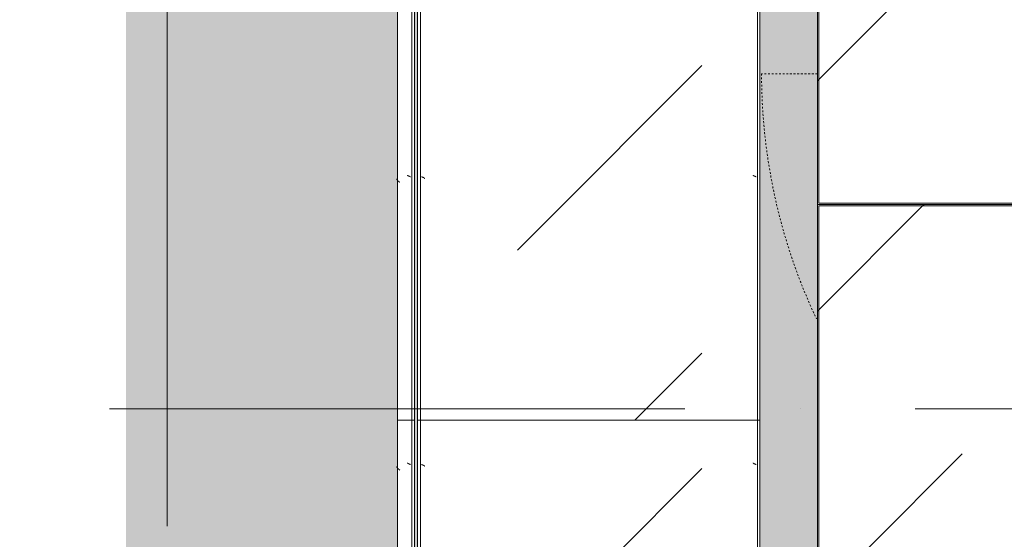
# Model space of a CAD drawing. Header units: millimetres. Extents: x 56389 to 130899, y 36187 to 101460.
# Tile 45 of 134: x 58100 to 59812, y 55483 to 56386. Entities that reach past the tile are written whole.
import ezdxf

# ---------------------------------------------------------------- set-up
doc = ezdxf.new("R2010")
doc.units = ezdxf.units.MM
for name, pattern in [('4_ Штрихпунктир_ 10 х 2 мм', [1400, 1000, -200, 0, -200]), ('ADSK_Штрих', [3, 2, -1]), ('Штрих', [6.35, 3.175, -3.175])]:
    doc.linetypes.add(name, pattern=pattern)
for name, color, linetype, lineweight in [('Двери', 7, 'Continuous', 9), ('Обобщенные модели', 7, 'Continuous', 9), ('Оборудование', 7, 'Continuous', 9), ('Оси', 7, 'Continuous', 9), ('Штриховка поверхностей', 7, 'Continuous', 9)]:
    doc.layers.add(name, color=color, linetype=linetype, lineweight=lineweight)
doc.layers.add('Невидимые линии', color=5, linetype='ADSK_Штрих', lineweight=18, true_color=0x0000ff)
pattern_1 = [(135, (-14979.95, 106000), (-1000.0003, 1e-13), [50, -1364.214]), (135, (-14479.95, 106000), (-1000.0003, 1e-13), [50, -1364.214]), (135, (-14479.95, 106500), (-1000.0003, 1e-13), [50, -1364.214]), (135, (-15194.6, 106714.65), (-1000.0003, 1e-13), [403.55, -1010.664]), (135, (-14694.6, 106714.65), (-1000.0003, 1e-13), [403.55, -1010.664]), (135, (-15194.6, 106214.65), (-1000.0003, 1e-13), [403.55, -1010.664]), (135, (-14694.6, 106214.65), (-1000.0003, 1e-13), [453.55, -960.664])]
pattern_2 = [(135, (-13679.95, 106000), (-1000.0003, 1e-13), [50, -1364.214]), (135, (-13179.95, 106000), (-1000.0003, 1e-13), [50, -1364.214]), (135, (-13179.95, 106500), (-1000.0003, 1e-13), [50, -1364.214]), (135, (-13894.6, 106714.65), (-1000.0003, 1e-13), [403.55, -1010.664]), (135, (-13394.6, 106714.65), (-1000.0003, 1e-13), [403.55, -1010.664]), (135, (-13894.6, 106214.65), (-1000.0003, 1e-13), [403.55, -1010.664]), (135, (-13394.6, 106214.65), (-1000.0003, 1e-13), [453.55, -960.664])]
pattern_3 = [(315, (16154.95, -106547.5), (1000.0003, 0), [50, -1364.214]), (315, (15654.95, -106547.5), (1000.0003, 0), [50, -1364.214]), (315, (15654.95, -107047.5), (1000.0003, 0), [50, -1364.214]), (315, (16369.6, -107262.15), (1000.0003, 0), [403.55, -1010.664]), (315, (15869.6, -107262.15), (1000.0003, 0), [403.55, -1010.664]), (315, (16369.6, -106762.15), (1000.0003, 0), [403.55, -1010.664]), (315, (15869.6, -106762.15), (1000.0003, 0), [453.55, -960.664])]
pattern_4 = [(315, (16754.95, -106547.5), (1000.0003, 0), [50, -1364.214]), (315, (16254.95, -106547.5), (1000.0003, 0), [50, -1364.214]), (315, (16254.95, -107047.5), (1000.0003, 0), [50, -1364.214]), (315, (16969.6, -107262.15), (1000.0003, 0), [403.55, -1010.664]), (315, (16469.6, -107262.15), (1000.0003, 0), [403.55, -1010.664]), (315, (16969.6, -106762.15), (1000.0003, 0), [403.55, -1010.664]), (315, (16469.6, -106762.15), (1000.0003, 0), [453.55, -960.664])]

# ---------------------------------------------------------------- blocks, each defined once
blk = doc.blocks.new('АРФ_Дверь_Из_02 - Потолна с минимумом 1000-3843484-ВКК_01_К4_З_ЭОМ_кабель_')
at = {"layer": 'Невидимые линии', "color": 254, "linetype": 'Штрих', "true_color": 0xccccff}
blk.add_line((-952, -920), (-952, -1017), dxfattribs=at)
blk.add_arc((-952, -19), 998, 270, 295.2328, dxfattribs=at)
blk = doc.blocks.new('FP_588-ВКК_01_К4_З_ЭОМ_кабель_')
at = {"layer": 'Оборудование', "color": 7, "true_color": 0xffffff}
for p, q in [((1520, 582.5), (1520, 582.5)), ((1520.2, 582.5), (1520.1, 582.5)), ((1520.1, 582.5), (1520.1, 582.5)), ((1520.3, 582.5), (1520.2, 582.5)), ((1520.2, 582.5), (1520.2, 582.5)), ((1520.4, 582.6), (1520.3, 582.6)), ((1520.3, 582.6), (1520.3, 582.6)), ((1520.3, 582.6), (1520.3, 582.5)), ((1520.5, 582.7), (1520.4, 582.7)), ((1520.4, 582.7), (1520.4, 582.6)), ((1520.6, 582.8), (1520.5, 582.7)), ((1520.5, 582.7), (1520.5, 582.7)), ((1520.7, 582.9), (1520.6, 582.8)), ((1520.6, 582.8), (1520.6, 582.8)), ((1520.8, 583), (1520.7, 582.9)), ((1520.7, 582.9), (1520.7, 582.9)), ((1520.9, 583.1), (1520.8, 583)), ((1520.8, 583), (1520.8, 583)), ((1521, 583.2), (1520.9, 583.1)), ((1520.9, 583.1), (1520.9, 583.1)), ((1521.1, 583.3), (1521, 583.3)), ((1521, 583.3), (1521, 583.2)), ((1521.2, 583.5), (1521.1, 583.4)), ((1521.1, 583.4), (1521.1, 583.3)), ((1521.3, 583.7), (1521.2, 583.6)), ((1521.2, 583.6), (1521.2, 583.5)), ((1521.4, 583.8), (1521.3, 583.7)), ((1521.3, 583.7), (1521.3, 583.7)), ((1521.5, 584), (1521.4, 583.9)), ((1521.4, 583.9), (1521.4, 583.8)), ((1521.6, 584.2), (1521.5, 584.1)), ((1521.5, 584.1), (1521.5, 584)), ((1521.7, 584.4), (1521.6, 584.3)), ((1521.6, 584.3), (1521.6, 584.2)), ((1521.8, 584.6), (1521.7, 584.5)), ((1521.7, 584.5), (1521.7, 584.4)), ((1521.9, 584.8), (1521.8, 584.7)), ((1521.8, 584.7), (1521.8, 584.6)), ((1522, 585), (1521.9, 584.9)), ((1521.9, 584.9), (1521.9, 584.8)), ((1522.1, 585.3), (1522, 585.2)), ((1522, 585.2), (1522, 585)), ((1522.2, 585.5), (1522.1, 585.4)), ((1522.1, 585.4), (1522.1, 585.3)), ((1522.3, 585.8), (1522.2, 585.6)), ((1522.2, 585.6), (1522.2, 585.5)), ((1522.4, 586), (1522.3, 585.9)), ((1522.3, 585.9), (1522.3, 585.8)), ((1522.5, 586.3), (1522.4, 586.1)), ((1522.4, 586.1), (1522.4, 586)), ((1522.6, 586.5), (1522.5, 586.4)), ((1522.5, 586.4), (1522.5, 586.3)), ((1522.7, 586.8), (1522.6, 586.7)), ((1522.6, 586.7), (1522.6, 586.5)), ((1522.8, 587.1), (1522.7, 586.9)), ((1522.7, 586.9), (1522.7, 586.8)), ((1522.9, 587.3), (1522.8, 587.2)), ((1522.8, 587.2), (1522.8, 587.1)), ((1523, 587.6), (1522.9, 587.5)), ((1522.9, 587.5), (1522.9, 587.3)), ((1523.1, 587.9), (1523, 587.7)), ((1523, 587.7), (1523, 587.6)), ((1523.1, 588), (1523.1, 587.9)), ((2020, 582.5), (2020, 582.5)), ((2020.2, 582.5), (2020.1, 582.5)), ((2020.1, 582.5), (2020.1, 582.5)), ((2020.3, 582.5), (2020.2, 582.5)), ((2020.2, 582.5), (2020.2, 582.5)), ((2020.4, 582.6), (2020.3, 582.6)), ((2020.3, 582.6), (2020.3, 582.6)), ((2020.3, 582.6), (2020.3, 582.5)), ((2020.5, 582.7), (2020.4, 582.7)), ((2020.4, 582.7), (2020.4, 582.6)), ((2020.6, 582.8), (2020.5, 582.7)), ((2020.5, 582.7), (2020.5, 582.7)), ((2020.7, 582.9), (2020.6, 582.8)), ((2020.6, 582.8), (2020.6, 582.8)), ((2020.8, 583), (2020.7, 582.9)), ((2020.7, 582.9), (2020.7, 582.9)), ((2020.9, 583.1), (2020.8, 583)), ((2020.8, 583), (2020.8, 583)), ((2021, 583.2), (2020.9, 583.1)), ((2020.9, 583.1), (2020.9, 583.1)), ((2021.1, 583.3), (2021, 583.3)), ((2021, 583.3), (2021, 583.2)), ((2021.2, 583.5), (2021.1, 583.4)), ((2021.1, 583.4), (2021.1, 583.3)), ((2021.3, 583.7), (2021.2, 583.6)), ((2021.2, 583.6), (2021.2, 583.5)), ((2021.4, 583.8), (2021.3, 583.7)), ((2021.3, 583.7), (2021.3, 583.7)), ((2021.5, 584), (2021.4, 583.9)), ((2021.4, 583.9), (2021.4, 583.8)), ((2021.6, 584.2), (2021.5, 584.1)), ((2021.5, 584.1), (2021.5, 584)), ((2021.7, 584.4), (2021.6, 584.3)), ((2021.6, 584.3), (2021.6, 584.2)), ((2021.8, 584.6), (2021.7, 584.5)), ((2021.7, 584.5), (2021.7, 584.4)), ((2021.9, 584.8), (2021.8, 584.7)), ((2021.8, 584.7), (2021.8, 584.6)), ((2022, 585), (2021.9, 584.9)), ((2021.9, 584.9), (2021.9, 584.8)), ((2022.1, 585.3), (2022, 585.2)), ((2022, 585.2), (2022, 585)), ((2022.2, 585.5), (2022.1, 585.4)), ((2022.1, 585.4), (2022.1, 585.3)), ((2022.3, 585.8), (2022.2, 585.6)), ((2022.2, 585.6), (2022.2, 585.5)), ((2022.4, 586), (2022.3, 585.9)), ((2022.3, 585.9), (2022.3, 585.8)), ((2022.5, 586.3), (2022.4, 586.1)), ((2022.4, 586.1), (2022.4, 586)), ((2022.6, 586.5), (2022.5, 586.4)), ((2022.5, 586.4), (2022.5, 586.3)), ((2022.7, 586.8), (2022.6, 586.7)), ((2022.6, 586.7), (2022.6, 586.5)), ((2022.8, 587.1), (2022.7, 586.9)), ((2022.7, 586.9), (2022.7, 586.8)), ((2022.9, 587.3), (2022.8, 587.2)), ((2022.8, 587.2), (2022.8, 587.1)), ((2023, 587.6), (2022.9, 587.5)), ((2022.9, 587.5), (2022.9, 587.3)), ((2023.1, 587.9), (2023, 587.7)), ((2023, 587.7), (2023, 587.6)), ((2023.1, 588), (2023.1, 587.9))]:
    blk.add_line(p, q, dxfattribs=at)
blk = doc.blocks.new('FP_589-ВКК_01_К4_З_ЭОМ_кабель_')
at = {"layer": 'Оборудование', "color": 7, "true_color": 0xffffff}
for p, q in [((1523.2, 6.5), (1523.1, 6.4)), ((1523.1, 6.4), (1523.1, 6.3)), ((1523.3, 6.8), (1523.2, 6.7)), ((1523.2, 6.7), (1523.2, 6.5)), ((1523.4, 7.1), (1523.3, 6.9)), ((1523.3, 6.9), (1523.3, 6.8)), ((1523.5, 7.3), (1523.4, 7.2)), ((1523.4, 7.2), (1523.4, 7.1)), ((1523.6, 7.6), (1523.5, 7.5)), ((1523.5, 7.5), (1523.5, 7.3)), ((1523.7, 7.9), (1523.6, 7.7)), ((1523.6, 7.7), (1523.6, 7.6)), ((1523.8, 8.1), (1523.7, 8)), ((1523.7, 8), (1523.7, 7.9)), ((1523.9, 8.4), (1523.8, 8.2)), ((1523.8, 8.2), (1523.8, 8.1)), ((1524, 8.6), (1523.9, 8.5)), ((1523.9, 8.5), (1523.9, 8.4)), ((1524.1, 8.9), (1524, 8.7)), ((1524, 8.7), (1524, 8.6)), ((1524.2, 9.1), (1524.1, 9)), ((1524.1, 9), (1524.1, 8.9)), ((1524.3, 9.3), (1524.2, 9.2)), ((1524.2, 9.2), (1524.2, 9.1)), ((1524.4, 9.5), (1524.3, 9.4)), ((1524.3, 9.4), (1524.3, 9.3)), ((1524.5, 9.8), (1524.4, 9.6)), ((1524.4, 9.6), (1524.4, 9.5)), ((1524.6, 10), (1524.5, 9.9)), ((1524.5, 9.9), (1524.5, 9.8)), ((1524.7, 10.2), (1524.6, 10.1)), ((1524.6, 10.1), (1524.6, 10)), ((1524.8, 10.3), (1524.7, 10.2)), ((1524.7, 10.2), (1524.7, 10.2)), ((1524.9, 10.5), (1524.8, 10.4)), ((1524.8, 10.4), (1524.8, 10.3)), ((1525, 10.7), (1524.9, 10.6)), ((1524.9, 10.6), (1524.9, 10.5)), ((1525.1, 10.8), (1525, 10.8)), ((1525, 10.8), (1525, 10.7)), ((1525.2, 11), (1525.1, 10.9)), ((1525.1, 10.9), (1525.1, 10.8)), ((1525.3, 11.1), (1525.2, 11.1)), ((1525.2, 11.1), (1525.2, 11)), ((1525.4, 11.2), (1525.3, 11.2)), ((1525.3, 11.2), (1525.3, 11.1)), ((1525.5, 11.4), (1525.4, 11.3)), ((1525.4, 11.3), (1525.4, 11.2)), ((1525.6, 11.4), (1525.5, 11.4)), ((1525.5, 11.4), (1525.5, 11.4)), ((1525.7, 11.5), (1525.6, 11.5)), ((1525.6, 11.5), (1525.6, 11.4)), ((1525.8, 11.6), (1525.7, 11.6)), ((1525.7, 11.6), (1525.7, 11.5)), ((1525.9, 11.7), (1525.8, 11.7)), ((1525.8, 11.7), (1525.8, 11.6)), ((1525.8, 11.6), (1525.8, 11.6)), ((1526, 11.7), (1525.9, 11.7)), ((1525.9, 11.7), (1525.9, 11.7)), ((1526.1, 11.8), (1526, 11.7)), ((1526, 11.7), (1526, 11.7)), ((1526.2, 11.8), (1526.1, 11.8)), ((1526.1, 11.8), (1526.1, 11.8)), ((2023.2, 6.5), (2023.1, 6.4)), ((2023.1, 6.4), (2023.1, 6.3)), ((2023.3, 6.8), (2023.2, 6.7)), ((2023.2, 6.7), (2023.2, 6.5)), ((2023.4, 7.1), (2023.3, 6.9)), ((2023.3, 6.9), (2023.3, 6.8)), ((2023.5, 7.3), (2023.4, 7.2)), ((2023.4, 7.2), (2023.4, 7.1)), ((2023.6, 7.6), (2023.5, 7.5)), ((2023.5, 7.5), (2023.5, 7.3)), ((2023.7, 7.9), (2023.6, 7.7)), ((2023.6, 7.7), (2023.6, 7.6)), ((2023.8, 8.1), (2023.7, 8)), ((2023.7, 8), (2023.7, 7.9)), ((2023.9, 8.4), (2023.8, 8.2)), ((2023.8, 8.2), (2023.8, 8.1)), ((2024, 8.6), (2023.9, 8.5)), ((2023.9, 8.5), (2023.9, 8.4)), ((2024.1, 8.9), (2024, 8.7)), ((2024, 8.7), (2024, 8.6)), ((2024.2, 9.1), (2024.1, 9)), ((2024.1, 9), (2024.1, 8.9)), ((2024.3, 9.3), (2024.2, 9.2)), ((2024.2, 9.2), (2024.2, 9.1)), ((2024.4, 9.5), (2024.3, 9.4)), ((2024.3, 9.4), (2024.3, 9.3)), ((2024.5, 9.8), (2024.4, 9.6)), ((2024.4, 9.6), (2024.4, 9.5)), ((2024.6, 10), (2024.5, 9.9)), ((2024.5, 9.9), (2024.5, 9.8)), ((2024.7, 10.2), (2024.6, 10.1)), ((2024.6, 10.1), (2024.6, 10)), ((2024.8, 10.3), (2024.7, 10.2)), ((2024.7, 10.2), (2024.7, 10.2)), ((2024.9, 10.5), (2024.8, 10.4)), ((2024.8, 10.4), (2024.8, 10.3)), ((2025, 10.7), (2024.9, 10.6)), ((2024.9, 10.6), (2024.9, 10.5)), ((2025.1, 10.8), (2025, 10.8)), ((2025, 10.8), (2025, 10.7)), ((2025.2, 11), (2025.1, 10.9)), ((2025.1, 10.9), (2025.1, 10.8)), ((2025.3, 11.1), (2025.2, 11.1)), ((2025.2, 11.1), (2025.2, 11)), ((2025.4, 11.2), (2025.3, 11.2)), ((2025.3, 11.2), (2025.3, 11.1)), ((2025.5, 11.4), (2025.4, 11.3)), ((2025.4, 11.3), (2025.4, 11.2)), ((2025.6, 11.4), (2025.5, 11.4)), ((2025.5, 11.4), (2025.5, 11.4)), ((2025.7, 11.5), (2025.6, 11.5)), ((2025.6, 11.5), (2025.6, 11.4)), ((2025.8, 11.6), (2025.7, 11.6)), ((2025.7, 11.6), (2025.7, 11.5)), ((2025.9, 11.7), (2025.8, 11.7)), ((2025.8, 11.7), (2025.8, 11.6)), ((2025.8, 11.6), (2025.8, 11.6)), ((2026, 11.7), (2025.9, 11.7)), ((2025.9, 11.7), (2025.9, 11.7)), ((2026.1, 11.8), (2026, 11.7)), ((2026, 11.7), (2026, 11.7)), ((2026.2, 11.8), (2026.1, 11.8)), ((2026.1, 11.8), (2026.1, 11.8))]:
    blk.add_line(p, q, dxfattribs=at)
blk = doc.blocks.new('ПР_Низ пояс - Тип 1-V587-ВКК_01_К4_З_ЭОМ_кабель_')
at = {"layer": 'Оборудование', "true_color": 0xffffff}
h = blk.add_hatch(dxfattribs=at)
h.set_pattern_fill('FP_152', style=0, pattern_type=2)
h.set_pattern_definition(pattern_1)
h.paths.add_polyline_path([(1100, 478.9), (1100, 6.3), (2400, 6.3), (2400, 588), (1100, 588)])
h = blk.add_hatch(dxfattribs=at)
h.set_pattern_fill('FP_152', style=0, pattern_type=2)
h.set_pattern_definition(pattern_1)
h.paths.add_polyline_path([(1100, 4.3), (1100, 0), (2400, 0), (2400, 4.3), (1462.5, 4.3)])
at = {"layer": 'Оборудование', "color": 254, "true_color": 0xcccccc}
for p, q in [((1100, 590), (1100, 595)), ((1100, 595), (2400, 595)), ((1100, 588), (1100, 590)), ((1100, 590), (2400, 590)), ((1100, 6.3), (1100, 588)), ((1100, 4.3), (1100, 6.3)), ((1100, 0), (1100, 4.3)), ((1100, 4.3), (2400, 4.3)), ((1100, 0), (2400, 0))]:
    blk.add_line(p, q, dxfattribs=at)
for name in ['FP_588-ВКК_01_К4_З_ЭОМ_кабель_', 'FP_589-ВКК_01_К4_З_ЭОМ_кабель_']:
    blk.add_blockref(name, (0, 0), dxfattribs=at)
blk = doc.blocks.new('FP_591-ВКК_01_К4_З_ЭОМ_кабель_')
at = {"layer": 'Оборудование', "color": 7, "true_color": 0xffffff}
for p, q in [((423.2, 607.3), (423.1, 607.1)), ((423.1, 607.1), (423.1, 607)), ((423.3, 607.5), (423.2, 607.4)), ((423.2, 607.4), (423.2, 607.3)), ((423.4, 607.8), (423.3, 607.7)), ((423.3, 607.7), (423.3, 607.5)), ((423.5, 608.1), (423.4, 607.9)), ((423.4, 607.9), (423.4, 607.8)), ((423.6, 608.3), (423.5, 608.2)), ((423.5, 608.2), (423.5, 608.1)), ((423.7, 608.6), (423.6, 608.5)), ((423.6, 608.5), (423.6, 608.3)), ((423.8, 608.9), (423.7, 608.7)), ((423.7, 608.7), (423.7, 608.6)), ((423.9, 609.1), (423.8, 609)), ((423.8, 609), (423.8, 608.9)), ((424, 609.4), (423.9, 609.2)), ((423.9, 609.2), (423.9, 609.1)), ((424.1, 609.6), (424, 609.5)), ((424, 609.5), (424, 609.4)), ((424.2, 609.8), (424.1, 609.7)), ((424.1, 609.7), (424.1, 609.6)), ((424.3, 610.1), (424.2, 610)), ((424.2, 610), (424.2, 609.8)), ((424.4, 610.3), (424.3, 610.2)), ((424.3, 610.2), (424.3, 610.1)), ((424.5, 610.5), (424.4, 610.4)), ((424.4, 610.4), (424.4, 610.3)), ((424.6, 610.7), (424.5, 610.6)), ((424.5, 610.6), (424.5, 610.5)), ((424.7, 610.9), (424.6, 610.8)), ((424.6, 610.8), (424.6, 610.7)), ((424.8, 611.1), (424.7, 611)), ((424.7, 611), (424.7, 610.9)), ((424.9, 611.3), (424.8, 611.2)), ((424.8, 611.2), (424.8, 611.1)), ((425, 611.4), (424.9, 611.3)), ((424.9, 611.3), (424.9, 611.3)), ((425.1, 611.6), (425, 611.5)), ((425, 611.5), (425, 611.4)), ((425.2, 611.7), (425.1, 611.7)), ((425.1, 611.7), (425.1, 611.6)), ((425.3, 611.9), (425.2, 611.9)), ((425.2, 611.9), (425.2, 611.8)), ((425.2, 611.8), (425.2, 611.7)), ((425.4, 612), (425.3, 612)), ((425.3, 612), (425.3, 611.9)), ((425.5, 612.1), (425.4, 612.1)), ((425.4, 612.1), (425.4, 612)), ((425.6, 612.2), (425.5, 612.2)), ((425.5, 612.2), (425.5, 612.1)), ((425.7, 612.3), (425.6, 612.3)), ((425.6, 612.3), (425.6, 612.2)), ((425.8, 612.4), (425.7, 612.3)), ((425.7, 612.3), (425.7, 612.3)), ((425.9, 612.4), (425.8, 612.4)), ((425.8, 612.4), (425.8, 612.4)), ((426, 612.5), (425.9, 612.5)), ((425.9, 612.5), (425.9, 612.4)), ((426.1, 612.5), (426, 612.5)), ((426, 612.5), (426, 612.5)), ((426.2, 612.5), (426.1, 612.5)), ((426.1, 612.5), (426.1, 612.5)), ((923.2, 607.3), (923.1, 607.1)), ((923.1, 607.1), (923.1, 607)), ((923.3, 607.5), (923.2, 607.4)), ((923.2, 607.4), (923.2, 607.3)), ((923.4, 607.8), (923.3, 607.7)), ((923.3, 607.7), (923.3, 607.5)), ((923.5, 608.1), (923.4, 607.9)), ((923.4, 607.9), (923.4, 607.8)), ((923.6, 608.3), (923.5, 608.2)), ((923.5, 608.2), (923.5, 608.1)), ((923.7, 608.6), (923.6, 608.5)), ((923.6, 608.5), (923.6, 608.3)), ((923.8, 608.9), (923.7, 608.7)), ((923.7, 608.7), (923.7, 608.6)), ((923.9, 609.1), (923.8, 609)), ((923.8, 609), (923.8, 608.9)), ((924, 609.4), (923.9, 609.2)), ((923.9, 609.2), (923.9, 609.1)), ((924.1, 609.6), (924, 609.5)), ((924, 609.5), (924, 609.4)), ((924.2, 609.8), (924.1, 609.7)), ((924.1, 609.7), (924.1, 609.6)), ((924.3, 610.1), (924.2, 610)), ((924.2, 610), (924.2, 609.8)), ((924.4, 610.3), (924.3, 610.2)), ((924.3, 610.2), (924.3, 610.1)), ((924.5, 610.5), (924.4, 610.4)), ((924.4, 610.4), (924.4, 610.3)), ((924.6, 610.7), (924.5, 610.6)), ((924.5, 610.6), (924.5, 610.5)), ((924.7, 610.9), (924.6, 610.8)), ((924.6, 610.8), (924.6, 610.7)), ((924.8, 611.1), (924.7, 611)), ((924.7, 611), (924.7, 610.9)), ((924.9, 611.3), (924.8, 611.2)), ((924.8, 611.2), (924.8, 611.1)), ((925, 611.4), (924.9, 611.3)), ((924.9, 611.3), (924.9, 611.3)), ((925.1, 611.6), (925, 611.5)), ((925, 611.5), (925, 611.4)), ((925.2, 611.7), (925.1, 611.7)), ((925.1, 611.7), (925.1, 611.6)), ((925.3, 611.9), (925.2, 611.9)), ((925.2, 611.9), (925.2, 611.8)), ((925.2, 611.8), (925.2, 611.7)), ((925.4, 612), (925.3, 612)), ((925.3, 612), (925.3, 611.9)), ((925.5, 612.1), (925.4, 612.1)), ((925.4, 612.1), (925.4, 612)), ((925.6, 612.2), (925.5, 612.2)), ((925.5, 612.2), (925.5, 612.1)), ((925.7, 612.3), (925.6, 612.3)), ((925.6, 612.3), (925.6, 612.2)), ((925.8, 612.4), (925.7, 612.3)), ((925.7, 612.3), (925.7, 612.3)), ((925.9, 612.4), (925.8, 612.4)), ((925.8, 612.4), (925.8, 612.4)), ((926, 612.5), (925.9, 612.5)), ((925.9, 612.5), (925.9, 612.4)), ((926.1, 612.5), (926, 612.5)), ((926, 612.5), (926, 612.5)), ((926.2, 612.5), (926.1, 612.5)), ((926.1, 612.5), (926.1, 612.5))]:
    blk.add_line(p, q, dxfattribs=at)
blk = doc.blocks.new('FP_592-ВКК_01_К4_З_ЭОМ_кабель_')
at = {"layer": 'Оборудование', "color": 7, "true_color": 0xffffff}
for p, q in [((413.7, 626.1), (413.6, 626)), ((413.8, 626.3), (413.7, 626.1)), ((413.9, 626.4), (413.8, 626.3)), ((414, 626.5), (413.9, 626.4)), ((414.1, 626.6), (414, 626.5)), ((414.2, 626.9), (414.1, 626.8)), ((414.1, 626.8), (414.1, 626.6)), ((414.3, 627), (414.2, 626.9)), ((414.4, 627.1), (414.3, 627)), ((414.5, 627.2), (414.4, 627.1)), ((414.6, 627.4), (414.5, 627.2)), ((414.7, 627.5), (414.6, 627.4)), ((414.8, 627.6), (414.7, 627.5)), ((414.9, 627.7), (414.8, 627.6)), ((415, 627.8), (414.9, 627.7)), ((415.1, 628), (415, 627.8)), ((415.2, 628.1), (415.1, 628)), ((415.3, 628.2), (415.2, 628.1)), ((415.4, 628.3), (415.3, 628.2)), ((415.5, 628.4), (415.4, 628.3)), ((415.6, 628.5), (415.5, 628.4)), ((415.7, 628.6), (415.6, 628.5)), ((415.8, 628.7), (415.7, 628.6)), ((415.9, 628.9), (415.8, 628.7)), ((416, 629), (415.9, 628.9)), ((416.1, 629.1), (416, 629)), ((416.2, 629.2), (416.1, 629.1)), ((416.3, 629.3), (416.2, 629.2)), ((416.4, 629.4), (416.3, 629.3)), ((416.5, 629.4), (416.4, 629.4)), ((416.6, 629.5), (416.5, 629.4)), ((416.7, 629.6), (416.6, 629.5)), ((416.8, 629.7), (416.7, 629.6)), ((416.9, 629.8), (416.8, 629.7)), ((417, 629.9), (416.9, 629.8)), ((417.1, 630), (417, 629.9)), ((417.2, 630), (417.1, 630)), ((417.3, 630.1), (417.2, 630)), ((417.4, 630.2), (417.3, 630.1)), ((417.5, 630.3), (417.4, 630.2)), ((417.6, 630.3), (417.5, 630.3)), ((417.7, 630.4), (417.6, 630.3)), ((417.8, 630.5), (417.7, 630.4)), ((417.9, 630.6), (417.8, 630.5)), ((417.8, 630.5), (417.8, 630.5)), ((418, 630.7), (417.9, 630.6)), ((418.1, 630.7), (418, 630.7)), ((418.2, 630.8), (418.1, 630.7)), ((418.3, 630.8), (418.2, 630.8)), ((418.4, 630.8), (418.3, 630.8)), ((418.5, 630.9), (418.4, 630.8)), ((418.6, 630.9), (418.5, 630.9)), ((418.7, 631), (418.6, 630.9)), ((418.8, 631), (418.7, 631)), ((418.9, 631), (418.8, 631)), ((419, 631.1), (418.9, 631)), ((419.1, 631.1), (419, 631.1)), ((419.2, 631.1), (419.1, 631.1)), ((419.3, 631.1), (419.2, 631.1)), ((419.4, 631.1), (419.3, 631.1)), ((419.5, 631.1), (419.4, 631.1)), ((419.6, 631.2), (419.5, 631.1)), ((419.7, 631.2), (419.6, 631.2)), ((913.7, 626.1), (913.6, 626)), ((913.8, 626.3), (913.7, 626.1)), ((913.9, 626.4), (913.8, 626.3)), ((914, 626.5), (913.9, 626.4)), ((914.1, 626.6), (914, 626.5)), ((914.2, 626.9), (914.1, 626.8)), ((914.1, 626.8), (914.1, 626.6)), ((914.3, 627), (914.2, 626.9)), ((914.4, 627.1), (914.3, 627)), ((914.5, 627.2), (914.4, 627.1)), ((914.6, 627.4), (914.5, 627.2)), ((914.7, 627.5), (914.6, 627.4)), ((914.8, 627.6), (914.7, 627.5)), ((914.9, 627.7), (914.8, 627.6)), ((915, 627.8), (914.9, 627.7)), ((915.1, 628), (915, 627.8)), ((915.2, 628.1), (915.1, 628)), ((915.3, 628.2), (915.2, 628.1)), ((915.4, 628.3), (915.3, 628.2)), ((915.5, 628.4), (915.4, 628.3)), ((915.6, 628.5), (915.5, 628.4)), ((915.7, 628.6), (915.6, 628.5)), ((915.8, 628.7), (915.7, 628.6)), ((915.9, 628.9), (915.8, 628.7)), ((916, 629), (915.9, 628.9)), ((916.1, 629.1), (916, 629)), ((916.2, 629.2), (916.1, 629.1)), ((916.3, 629.3), (916.2, 629.2)), ((916.4, 629.4), (916.3, 629.3)), ((916.5, 629.4), (916.4, 629.4)), ((916.6, 629.5), (916.5, 629.4)), ((916.7, 629.6), (916.6, 629.5)), ((916.8, 629.7), (916.7, 629.6)), ((916.9, 629.8), (916.8, 629.7)), ((917, 629.9), (916.9, 629.8)), ((917.1, 630), (917, 629.9)), ((917.2, 630), (917.1, 630)), ((917.3, 630.1), (917.2, 630)), ((917.4, 630.2), (917.3, 630.1)), ((917.5, 630.3), (917.4, 630.2)), ((917.6, 630.3), (917.5, 630.3)), ((917.7, 630.4), (917.6, 630.3)), ((917.8, 630.5), (917.7, 630.4)), ((917.9, 630.6), (917.8, 630.5)), ((917.8, 630.5), (917.8, 630.5)), ((918, 630.7), (917.9, 630.6)), ((918.1, 630.7), (918, 630.7)), ((918.2, 630.8), (918.1, 630.7)), ((918.3, 630.8), (918.2, 630.8)), ((918.4, 630.8), (918.3, 630.8)), ((918.5, 630.9), (918.4, 630.8)), ((918.6, 630.9), (918.5, 630.9)), ((918.7, 631), (918.6, 630.9)), ((918.8, 631), (918.7, 631)), ((918.9, 631), (918.8, 631)), ((919, 631.1), (918.9, 631)), ((919.1, 631.1), (919, 631.1)), ((919.2, 631.1), (919.1, 631.1)), ((919.3, 631.1), (919.2, 631.1)), ((919.4, 631.1), (919.3, 631.1)), ((919.5, 631.1), (919.4, 631.1)), ((919.6, 631.2), (919.5, 631.1)), ((919.7, 631.2), (919.6, 631.2))]:
    blk.add_line(p, q, dxfattribs=at)
blk = doc.blocks.new('ПР_Перед пояса - Тип 1-V590-ВКК_01_К4_З_ЭОМ_кабель_')
at = {"layer": 'Оборудование', "color": 254, "true_color": 0xcccccc}
for p, q in [((0, 626), (0, 630)), ((0, 630), (1300, 630)), ((0, 607), (0, 626)), ((0, 605), (0, 607)), ((0, 600), (0, 605)), ((0, 605), (1300, 605)), ((0, 600), (1300, 600))]:
    blk.add_line(p, q, dxfattribs=at)
for name in ['FP_592-ВКК_01_К4_З_ЭОМ_кабель_', 'FP_591-ВКК_01_К4_З_ЭОМ_кабель_']:
    blk.add_blockref(name, (0, 0), dxfattribs=at)
blk = doc.blocks.new('FP_614-ВКК_01_К4_З_ЭОМ_кабель_')
at = {"layer": 'Оборудование', "color": 7, "true_color": 0xffffff}
for p, q in [((2320, 582.5), (2320, 582.5)), ((2320.2, 582.5), (2320.1, 582.5)), ((2320.1, 582.5), (2320.1, 582.5)), ((2320.3, 582.5), (2320.2, 582.5)), ((2320.2, 582.5), (2320.2, 582.5)), ((2320.4, 582.6), (2320.3, 582.6)), ((2320.3, 582.6), (2320.3, 582.6)), ((2320.3, 582.6), (2320.3, 582.5)), ((2320.5, 582.7), (2320.4, 582.7)), ((2320.4, 582.7), (2320.4, 582.6)), ((2320.6, 582.8), (2320.5, 582.7)), ((2320.5, 582.7), (2320.5, 582.7)), ((2320.7, 582.9), (2320.6, 582.8)), ((2320.6, 582.8), (2320.6, 582.8)), ((2320.8, 583), (2320.7, 582.9)), ((2320.7, 582.9), (2320.7, 582.9)), ((2320.9, 583.1), (2320.8, 583)), ((2320.8, 583), (2320.8, 583)), ((2321, 583.2), (2320.9, 583.1)), ((2320.9, 583.1), (2320.9, 583.1)), ((2321.1, 583.3), (2321, 583.3)), ((2321, 583.3), (2321, 583.2)), ((2321.2, 583.5), (2321.1, 583.4)), ((2321.1, 583.4), (2321.1, 583.3)), ((2321.3, 583.7), (2321.2, 583.6)), ((2321.2, 583.6), (2321.2, 583.5)), ((2321.4, 583.8), (2321.3, 583.7)), ((2321.3, 583.7), (2321.3, 583.7)), ((2321.5, 584), (2321.4, 583.9)), ((2321.4, 583.9), (2321.4, 583.8)), ((2321.6, 584.2), (2321.5, 584.1)), ((2321.5, 584.1), (2321.5, 584)), ((2321.7, 584.4), (2321.6, 584.3)), ((2321.6, 584.3), (2321.6, 584.2)), ((2321.8, 584.6), (2321.7, 584.5)), ((2321.7, 584.5), (2321.7, 584.4)), ((2321.9, 584.8), (2321.8, 584.7)), ((2321.8, 584.7), (2321.8, 584.6)), ((2322, 585), (2321.9, 584.9)), ((2321.9, 584.9), (2321.9, 584.8)), ((2322.1, 585.3), (2322, 585.2)), ((2322, 585.2), (2322, 585)), ((2322.2, 585.5), (2322.1, 585.4)), ((2322.1, 585.4), (2322.1, 585.3)), ((2322.3, 585.8), (2322.2, 585.6)), ((2322.2, 585.6), (2322.2, 585.5)), ((2322.4, 586), (2322.3, 585.9)), ((2322.3, 585.9), (2322.3, 585.8)), ((2322.5, 586.3), (2322.4, 586.1)), ((2322.4, 586.1), (2322.4, 586)), ((2322.6, 586.5), (2322.5, 586.4)), ((2322.5, 586.4), (2322.5, 586.3)), ((2322.7, 586.8), (2322.6, 586.7)), ((2322.6, 586.7), (2322.6, 586.5)), ((2322.8, 587.1), (2322.7, 586.9)), ((2322.7, 586.9), (2322.7, 586.8)), ((2322.9, 587.3), (2322.8, 587.2)), ((2322.8, 587.2), (2322.8, 587.1)), ((2323, 587.6), (2322.9, 587.5)), ((2322.9, 587.5), (2322.9, 587.3)), ((2323.1, 587.9), (2323, 587.7)), ((2323, 587.7), (2323, 587.6)), ((2323.1, 588), (2323.1, 587.9))]:
    blk.add_line(p, q, dxfattribs=at)
blk = doc.blocks.new('FP_615-ВКК_01_К4_З_ЭОМ_кабель_')
at = {"layer": 'Оборудование', "color": 7, "true_color": 0xffffff}
for p, q in [((2323.2, 6.5), (2323.1, 6.4)), ((2323.1, 6.4), (2323.1, 6.3)), ((2323.3, 6.8), (2323.2, 6.7)), ((2323.2, 6.7), (2323.2, 6.5)), ((2323.4, 7.1), (2323.3, 6.9)), ((2323.3, 6.9), (2323.3, 6.8)), ((2323.5, 7.3), (2323.4, 7.2)), ((2323.4, 7.2), (2323.4, 7.1)), ((2323.6, 7.6), (2323.5, 7.5)), ((2323.5, 7.5), (2323.5, 7.3)), ((2323.7, 7.9), (2323.6, 7.7)), ((2323.6, 7.7), (2323.6, 7.6)), ((2323.8, 8.1), (2323.7, 8)), ((2323.7, 8), (2323.7, 7.9)), ((2323.9, 8.4), (2323.8, 8.2)), ((2323.8, 8.2), (2323.8, 8.1)), ((2324, 8.6), (2323.9, 8.5)), ((2323.9, 8.5), (2323.9, 8.4)), ((2324.1, 8.9), (2324, 8.7)), ((2324, 8.7), (2324, 8.6)), ((2324.2, 9.1), (2324.1, 9)), ((2324.1, 9), (2324.1, 8.9)), ((2324.3, 9.3), (2324.2, 9.2)), ((2324.2, 9.2), (2324.2, 9.1)), ((2324.4, 9.5), (2324.3, 9.4)), ((2324.3, 9.4), (2324.3, 9.3)), ((2324.5, 9.8), (2324.4, 9.6)), ((2324.4, 9.6), (2324.4, 9.5)), ((2324.6, 10), (2324.5, 9.9)), ((2324.5, 9.9), (2324.5, 9.8)), ((2324.7, 10.2), (2324.6, 10.1)), ((2324.6, 10.1), (2324.6, 10)), ((2324.8, 10.3), (2324.7, 10.2)), ((2324.7, 10.2), (2324.7, 10.2)), ((2324.9, 10.5), (2324.8, 10.4)), ((2324.8, 10.4), (2324.8, 10.3)), ((2325, 10.7), (2324.9, 10.6)), ((2324.9, 10.6), (2324.9, 10.5)), ((2325.1, 10.8), (2325, 10.8)), ((2325, 10.8), (2325, 10.7)), ((2325.2, 11), (2325.1, 10.9)), ((2325.1, 10.9), (2325.1, 10.8)), ((2325.3, 11.1), (2325.2, 11.1)), ((2325.2, 11.1), (2325.2, 11)), ((2325.4, 11.2), (2325.3, 11.2)), ((2325.3, 11.2), (2325.3, 11.1)), ((2325.5, 11.4), (2325.4, 11.3)), ((2325.4, 11.3), (2325.4, 11.2)), ((2325.6, 11.4), (2325.5, 11.4)), ((2325.5, 11.4), (2325.5, 11.4)), ((2325.7, 11.5), (2325.6, 11.5)), ((2325.6, 11.5), (2325.6, 11.4)), ((2325.8, 11.6), (2325.7, 11.6)), ((2325.7, 11.6), (2325.7, 11.5)), ((2325.9, 11.7), (2325.8, 11.7)), ((2325.8, 11.7), (2325.8, 11.6)), ((2325.8, 11.6), (2325.8, 11.6)), ((2326, 11.7), (2325.9, 11.7)), ((2325.9, 11.7), (2325.9, 11.7)), ((2326.1, 11.8), (2326, 11.7)), ((2326, 11.7), (2326, 11.7)), ((2326.2, 11.8), (2326.1, 11.8)), ((2326.1, 11.8), (2326.1, 11.8))]:
    blk.add_line(p, q, dxfattribs=at)
blk = doc.blocks.new('ПР_Низ пояс - Тип 1-V613-ВКК_01_К4_З_ЭОМ_кабель_')
at = {"layer": 'Оборудование', "true_color": 0xffffff}
h = blk.add_hatch(dxfattribs=at)
h.set_pattern_fill('FP_157', style=0, pattern_type=2)
h.set_pattern_definition(pattern_2)
h.paths.add_polyline_path([(1100, 6.3), (2400, 6.3), (2400, 588), (1100, 588), (1100, 271.4)])
h = blk.add_hatch(dxfattribs=at)
h.set_pattern_fill('FP_157', style=0, pattern_type=2)
h.set_pattern_definition(pattern_2)
h.paths.add_polyline_path([(1100, 4.3), (1100, 0), (2400, 0), (2400, 4.3), (1244.2, 4.3)])
at = {"layer": 'Оборудование', "color": 254, "true_color": 0xcccccc}
for p, q in [((1100, 595), (2400, 595)), ((1100, 590), (2400, 590)), ((2400, 595), (2400, 590)), ((2400, 590), (2400, 588)), ((2400, 588), (2400, 6.3)), ((1100, 4.3), (2400, 4.3)), ((1100, 0), (2400, 0)), ((2400, 6.3), (2400, 4.3)), ((2400, 4.3), (2400, 0))]:
    blk.add_line(p, q, dxfattribs=at)
for name in ['FP_614-ВКК_01_К4_З_ЭОМ_кабель_', 'FP_615-ВКК_01_К4_З_ЭОМ_кабель_']:
    blk.add_blockref(name, (0, 0), dxfattribs=at)
blk = doc.blocks.new('FP_617-ВКК_01_К4_З_ЭОМ_кабель_')
at = {"layer": 'Оборудование', "color": 7, "true_color": 0xffffff}
for p, q in [((1223.2, 607.3), (1223.1, 607.1)), ((1223.1, 607.1), (1223.1, 607)), ((1223.3, 607.5), (1223.2, 607.4)), ((1223.2, 607.4), (1223.2, 607.3)), ((1223.4, 607.8), (1223.3, 607.7)), ((1223.3, 607.7), (1223.3, 607.5)), ((1223.5, 608.1), (1223.4, 607.9)), ((1223.4, 607.9), (1223.4, 607.8)), ((1223.6, 608.3), (1223.5, 608.2)), ((1223.5, 608.2), (1223.5, 608.1)), ((1223.7, 608.6), (1223.6, 608.5)), ((1223.6, 608.5), (1223.6, 608.3)), ((1223.8, 608.9), (1223.7, 608.7)), ((1223.7, 608.7), (1223.7, 608.6)), ((1223.9, 609.1), (1223.8, 609)), ((1223.8, 609), (1223.8, 608.9)), ((1224, 609.4), (1223.9, 609.2)), ((1223.9, 609.2), (1223.9, 609.1)), ((1224.1, 609.6), (1224, 609.5)), ((1224, 609.5), (1224, 609.4)), ((1224.2, 609.8), (1224.1, 609.7)), ((1224.1, 609.7), (1224.1, 609.6)), ((1224.3, 610.1), (1224.2, 610)), ((1224.2, 610), (1224.2, 609.8)), ((1224.4, 610.3), (1224.3, 610.2)), ((1224.3, 610.2), (1224.3, 610.1)), ((1224.5, 610.5), (1224.4, 610.4)), ((1224.4, 610.4), (1224.4, 610.3)), ((1224.6, 610.7), (1224.5, 610.6)), ((1224.5, 610.6), (1224.5, 610.5)), ((1224.7, 610.9), (1224.6, 610.8)), ((1224.6, 610.8), (1224.6, 610.7)), ((1224.8, 611.1), (1224.7, 611)), ((1224.7, 611), (1224.7, 610.9)), ((1224.9, 611.3), (1224.8, 611.2)), ((1224.8, 611.2), (1224.8, 611.1)), ((1225, 611.4), (1224.9, 611.3)), ((1224.9, 611.3), (1224.9, 611.3)), ((1225.1, 611.6), (1225, 611.5)), ((1225, 611.5), (1225, 611.4)), ((1225.2, 611.7), (1225.1, 611.7)), ((1225.1, 611.7), (1225.1, 611.6)), ((1225.3, 611.9), (1225.2, 611.9)), ((1225.2, 611.9), (1225.2, 611.8)), ((1225.2, 611.8), (1225.2, 611.7)), ((1225.4, 612), (1225.3, 612)), ((1225.3, 612), (1225.3, 611.9)), ((1225.5, 612.1), (1225.4, 612.1)), ((1225.4, 612.1), (1225.4, 612)), ((1225.6, 612.2), (1225.5, 612.2)), ((1225.5, 612.2), (1225.5, 612.1)), ((1225.7, 612.3), (1225.6, 612.3)), ((1225.6, 612.3), (1225.6, 612.2)), ((1225.8, 612.4), (1225.7, 612.3)), ((1225.7, 612.3), (1225.7, 612.3)), ((1225.9, 612.4), (1225.8, 612.4)), ((1225.8, 612.4), (1225.8, 612.4)), ((1226, 612.5), (1225.9, 612.5)), ((1225.9, 612.5), (1225.9, 612.4)), ((1226.1, 612.5), (1226, 612.5)), ((1226, 612.5), (1226, 612.5)), ((1226.2, 612.5), (1226.1, 612.5)), ((1226.1, 612.5), (1226.1, 612.5))]:
    blk.add_line(p, q, dxfattribs=at)
blk = doc.blocks.new('FP_618-ВКК_01_К4_З_ЭОМ_кабель_')
at = {"layer": 'Оборудование', "color": 7, "true_color": 0xffffff}
for p, q in [((1213.7, 626.1), (1213.6, 626)), ((1213.8, 626.3), (1213.7, 626.1)), ((1213.9, 626.4), (1213.8, 626.3)), ((1214, 626.5), (1213.9, 626.4)), ((1214.1, 626.6), (1214, 626.5)), ((1214.2, 626.9), (1214.1, 626.8)), ((1214.1, 626.8), (1214.1, 626.6)), ((1214.3, 627), (1214.2, 626.9)), ((1214.4, 627.1), (1214.3, 627)), ((1214.5, 627.2), (1214.4, 627.1)), ((1214.6, 627.4), (1214.5, 627.2)), ((1214.7, 627.5), (1214.6, 627.4)), ((1214.8, 627.6), (1214.7, 627.5)), ((1214.9, 627.7), (1214.8, 627.6)), ((1215, 627.8), (1214.9, 627.7)), ((1215.1, 628), (1215, 627.8)), ((1215.2, 628.1), (1215.1, 628)), ((1215.3, 628.2), (1215.2, 628.1)), ((1215.4, 628.3), (1215.3, 628.2)), ((1215.5, 628.4), (1215.4, 628.3)), ((1215.6, 628.5), (1215.5, 628.4)), ((1215.7, 628.6), (1215.6, 628.5)), ((1215.8, 628.7), (1215.7, 628.6)), ((1215.9, 628.9), (1215.8, 628.7)), ((1216, 629), (1215.9, 628.9)), ((1216.1, 629.1), (1216, 629)), ((1216.2, 629.2), (1216.1, 629.1)), ((1216.3, 629.3), (1216.2, 629.2)), ((1216.4, 629.4), (1216.3, 629.3)), ((1216.5, 629.4), (1216.4, 629.4)), ((1216.6, 629.5), (1216.5, 629.4)), ((1216.7, 629.6), (1216.6, 629.5)), ((1216.8, 629.7), (1216.7, 629.6)), ((1216.9, 629.8), (1216.8, 629.7)), ((1217, 629.9), (1216.9, 629.8)), ((1217.1, 630), (1217, 629.9)), ((1217.2, 630), (1217.1, 630)), ((1217.3, 630.1), (1217.2, 630)), ((1217.4, 630.2), (1217.3, 630.1)), ((1217.5, 630.3), (1217.4, 630.2)), ((1217.6, 630.3), (1217.5, 630.3)), ((1217.7, 630.4), (1217.6, 630.3)), ((1217.8, 630.5), (1217.7, 630.4)), ((1217.9, 630.6), (1217.8, 630.5)), ((1217.8, 630.5), (1217.8, 630.5)), ((1218, 630.7), (1217.9, 630.6)), ((1218.1, 630.7), (1218, 630.7)), ((1218.2, 630.8), (1218.1, 630.7)), ((1218.3, 630.8), (1218.2, 630.8)), ((1218.4, 630.8), (1218.3, 630.8)), ((1218.5, 630.9), (1218.4, 630.8)), ((1218.6, 630.9), (1218.5, 630.9)), ((1218.7, 631), (1218.6, 630.9)), ((1218.8, 631), (1218.7, 631)), ((1218.9, 631), (1218.8, 631)), ((1219, 631.1), (1218.9, 631)), ((1219.1, 631.1), (1219, 631.1)), ((1219.2, 631.1), (1219.1, 631.1)), ((1219.3, 631.1), (1219.2, 631.1)), ((1219.4, 631.1), (1219.3, 631.1)), ((1219.5, 631.1), (1219.4, 631.1)), ((1219.6, 631.2), (1219.5, 631.1)), ((1219.7, 631.2), (1219.6, 631.2))]:
    blk.add_line(p, q, dxfattribs=at)
blk = doc.blocks.new('ПР_Перед пояса - Тип 1-V616-ВКК_01_К4_З_ЭОМ_кабель_')
at = {"layer": 'Оборудование', "color": 254, "true_color": 0xcccccc}
for p, q in [((0, 630), (1300, 630)), ((1300, 630), (1300, 626)), ((1300, 626), (1300, 607)), ((0, 605), (1300, 605)), ((0, 600), (1300, 600)), ((1300, 607), (1300, 605)), ((1300, 605), (1300, 600))]:
    blk.add_line(p, q, dxfattribs=at)
for name in ['FP_618-ВКК_01_К4_З_ЭОМ_кабель_', 'FP_617-ВКК_01_К4_З_ЭОМ_кабель_']:
    blk.add_blockref(name, (0, 0), dxfattribs=at)
blk = doc.blocks.new('Метал кассета для потолка - Тип 1-V712-ВКК_01_К4_З_ЭОМ_кабель_')
at = {"layer": 'Обобщенные модели', "true_color": 0xffffff}
h = blk.add_hatch(dxfattribs=at)
h.set_pattern_fill('FP_171', style=0, pattern_type=2)
h.set_pattern_definition(pattern_3)
h.paths.add_polyline_path([(300, -447.5), (300, 447.5), (-300, 447.5), (-300, -447.5), (-287.5, -447.5)])
h.paths.add_polyline_path([(297.5, -445), (-297.5, -445), (-297.5, 445), (297.5, 445), (297.5, 11.3)])
h = blk.add_hatch(dxfattribs=at)
h.set_pattern_fill('FP_171', style=0, pattern_type=2)
h.set_pattern_definition(pattern_3)
h.paths.add_polyline_path([(297.5, 426.4), (297.5, 445), (-297.5, 445), (-297.5, -445), (297.5, -445), (297.5, 218.9)])
at = {"layer": 'Обобщенные модели', "color": 254, "true_color": 0xcccccc}
for p, q in [((300, 447.5), (-300, 447.5)), ((-300, 447.5), (-300, -447.5)), ((-297.5, -445), (-297.5, 445)), ((-297.5, 445), (297.5, 445)), ((297.5, 445), (297.5, -445)), ((300, -447.5), (300, 447.5)), ((-300, -447.5), (300, -447.5)), ((297.5, -445), (-297.5, -445))]:
    blk.add_line(p, q, dxfattribs=at)
blk = doc.blocks.new('Метал кассета для потолка - Тип 1-V713-ВКК_01_К4_З_ЭОМ_кабель_')
at = {"layer": 'Обобщенные модели', "true_color": 0xffffff}
h = blk.add_hatch(dxfattribs=at)
h.set_pattern_fill('FP_172', style=0, pattern_type=2)
h.set_pattern_definition(pattern_4)
h.paths.add_polyline_path([(300, -447.5), (300, 447.5), (-300, 447.5), (-300, -447.5)])
h.paths.add_polyline_path([(297.5, -445), (-297.5, -445), (-297.5, 445), (297.5, 445), (297.5, 11.3)])
h = blk.add_hatch(dxfattribs=at)
h.set_pattern_fill('FP_172', style=0, pattern_type=2)
h.set_pattern_definition(pattern_4)
h.paths.add_polyline_path([(297.5, 445), (-297.5, 445), (-297.5, -445), (297.5, -445), (297.5, 426.4)])
at = {"layer": 'Обобщенные модели', "color": 254, "true_color": 0xcccccc}
for p, q in [((300, 447.5), (-300, 447.5)), ((-300, 447.5), (-300, -447.5)), ((-297.5, -445), (-297.5, 445)), ((-297.5, 445), (297.5, 445)), ((297.5, 445), (297.5, -445)), ((300, -447.5), (300, 447.5)), ((-300, -447.5), (300, -447.5)), ((297.5, -445), (-297.5, -445))]:
    blk.add_line(p, q, dxfattribs=at)
blk = doc.blocks.new('Наметкина 10_ТД_АРФ_К4_R21_rvt-1-ВКК_01_К4_З_ЭОМ_кабель_')
at = {"layer": 'Штриховка поверхностей', "lineweight": 5, "true_color": 0xfafafa}
h = blk.add_hatch(color=7, dxfattribs=at)
h.paths.add_polyline_path([(110659.4, 16885), (110694.1, 16865), (110421.6, 16393), (110386.9, 16413), (110643.2, 16856.9)])
h.paths.add_polyline_path([(110624.4, 15170), (110649.4, 15170), (110649.4, 15420), (110624.4, 15420), (110624.4, 15470), (110659.4, 15470), (110659.4, 15490), (110699.4, 15490), (110699.4, 15500), (110739.4, 15500), (110739.4, 15470), (110774.4, 15470), (110774.4, 15420), (110749.4, 15420), (110749.4, 15170), (110970, 15170), (110970, 17300), (110749.4, 17300), (110749.4, 16955), (110774.4, 16955), (110774.4, 16905), (110739.4, 16905), (110739.4, 16875), (110699.4, 16875), (110699.4, 16885), (110659.4, 16885), (110659.4, 16905), (110624.4, 16905), (110624.4, 16955), (110649.4, 16955), (110649.4, 17300), (110624.4, 17300), (110624.4, 17200), (108170, 17200), (108170, 17279.9), (107995, 17279.9), (107995, 17270), (108020, 17270), (108020, 17256), (108048, 17256), (108048, 17270), (108166, 17270), (108166, 17220), (108086, 17220), (108086, 16238.4), (108129.5, 16238.4), (108129.5, 16355.9), (108142, 16355), (108142, 16214.9), (108086, 16214.5), (108086, 15240), (108166, 15240), (108166, 15190), (108048, 15190), (108048, 15204), (108020, 15203.7), (108019.5, 15190), (107995, 15190), (107995, 15178.2), (108020.2, 15180), (108170, 15180), (108170, 15170), (110234.4, 15170)])
h.paths.add_polyline_path([(106400, 15170), (106405, 15171.1), (106405, 17300), (106400, 17300), (106400, 15171.1)])
h.paths.add_polyline_path([(106370, 15170), (106370, 17300), (105898.4, 17300), (105898.4, 15170), (106313.5, 15170)])
h.paths.add_polyline_path([(107000, 15170), (107100, 15170), (107100, 17300), (107000, 17300), (107000, 15280)])
h.paths.add_polyline_path([(108019.9, 15240), (108020, 15240), (108019.5, 15249), (108011, 15249), (108011, 16289.8), (107995, 16289.8), (107995, 15240), (108019.5, 15240)])
h.paths.add_polyline_path([(110659.4, 15490), (110234.4, 16226.1), (110269.1, 16246.1), (110694.1, 15510), (110678, 15500.7)])
h.paths.add_polyline_path([(107995, 16323.1), (108011, 16323.1), (108011, 17211), (108020, 17211), (108019.5, 17220), (107995, 17220), (107995, 16352.5)])
at = {"layer": 'Двери', "color": 254, "lineweight": 9, "true_color": 0xcccccc, "rotation": 270}
blk.add_blockref('АРФ_Дверь_Из_02 - Потолна с минимумом 1000-3843484-ВКК_01_К4_З_ЭОМ_кабель_', (108020, 16230), dxfattribs=at)
at = {"layer": 'Обобщенные модели', "color": 254, "lineweight": 9, "true_color": 0xcccccc, "rotation": 270.0000000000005}
for name, p in [('Метал кассета для потолка - Тип 1-V713-ВКК_01_К4_З_ЭОМ_кабель_', (107547.5, 17255)), ('Метал кассета для потолка - Тип 1-V712-ВКК_01_К4_З_ЭОМ_кабель_', (107547.5, 16655))]:
    blk.add_blockref(name, p, dxfattribs=at)
at = {"layer": 'Оборудование', "color": 254, "lineweight": 9, "true_color": 0xcccccc, "rotation": 89.9999999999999}
for name, p in [('ПР_Перед пояса - Тип 1-V590-ВКК_01_К4_З_ЭОМ_кабель_', (107000, 16580)), ('ПР_Низ пояс - Тип 1-V587-ВКК_01_К4_З_ЭОМ_кабель_', (107000, 15480)), ('ПР_Перед пояса - Тип 1-V616-ВКК_01_К4_З_ЭОМ_кабель_', (107000, 15280)), ('ПР_Низ пояс - Тип 1-V613-ВКК_01_К4_З_ЭОМ_кабель_', (107000, 14180))]:
    blk.add_blockref(name, p, dxfattribs=at)

msp = doc.modelspace()

# ---------------------------------------------------------------- linework, layer by layer
at = {"layer": 'Оси', "color": 253, "linetype": '4_ Штрихпунктир_ 10 х 2 мм', "true_color": 0xaaaaaa}
for p, q in [((58356.7, 37304.2), (58356.7, 100162.6)), ((84458.3, 55709.6), (57189, 55709.6))]:
    msp.add_line(p, q, dxfattribs=at)

# ---------------------------------------------------------------- block references
at = {"lineweight": 5}
msp.add_blockref('Наметкина 10_ТД_АРФ_К4_R21_rvt-1-ВКК_01_К4_З_ЭОМ_кабель_', (-47613.3, 39109.6), dxfattribs=at)

doc.saveas('drawing.dxf')
